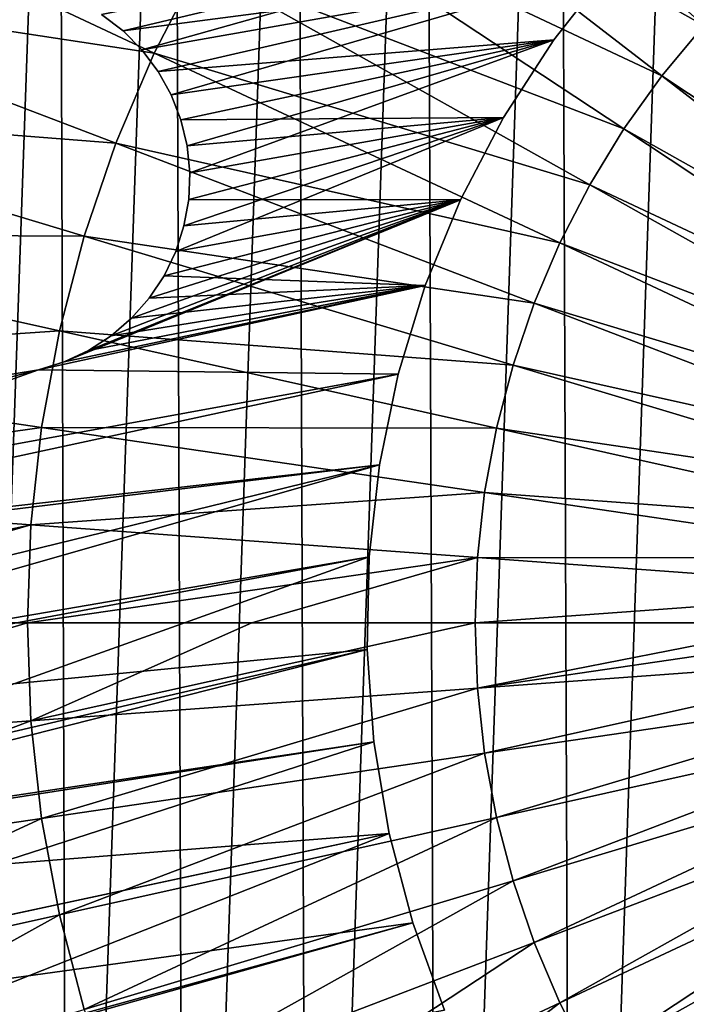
# Model space of a CAD drawing. Header units: millimetres. Extents: x -30.2 to 31.1, y -30.2 to 31.4.
# Tile 22 of 70: x -17.5 to -8.9, y -4.9 to 7.8. Entities that reach past the tile are written whole.
import ezdxf

# ---------------------------------------------------------------- set-up
doc = ezdxf.new("R2010")
doc.units = ezdxf.units.MM
doc.header["$LTSCALE"] = 81.481481
for name, color, linetype in [('10', 7, 'CONTINUOUS'), ('24', 7, 'CONTINUOUS'), ('44', 7, 'CONTINUOUS'), ('45', 7, 'CONTINUOUS'), ('46', 7, 'CONTINUOUS'), ('58', 7, 'CONTINUOUS'), ('59', 7, 'CONTINUOUS'), ('9', 7, 'CONTINUOUS')]:
    doc.layers.add(name, color=color, linetype=linetype)

msp = doc.modelspace()

# ---------------------------------------------------------------- linework, layer by layer
at = {"layer": '10', "color": 251, "linetype": 'Continuous', "true_color": 0x4c4c4c}
for points in [[(-17.397, 0, 6.644), (-21.729, 0, 6.444), (-23.132, -1.693, 6.367), (-17.397, 0, 6.644)], [(-17.397, 0, 6.644), (-23.132, -1.693, 6.367), (-17.351, -1.27, 6.644), (-17.397, 0, 6.644)], [(-14.489, 0, 6.753), (-17.397, 0, 6.644), (-17.351, -1.27, 6.644), (-14.489, 0, 6.753)], [(-11.598, 0, 6.842), (-14.489, 0, 6.753), (-17.351, -1.27, 6.644), (-11.598, 0, 6.842)], [(-11.567, -0.847, 6.842), (-11.598, 0, 6.842), (-17.351, -1.27, 6.644), (-11.567, -0.847, 6.842)], [(-7.246, 0, 6.938), (-11.598, 0, 6.842), (-11.567, -0.847, 6.842), (-7.246, 0, 6.938)], [(-5.797, 0, 6.96), (-7.246, 0, 6.938), (-11.567, -0.847, 6.842), (-5.797, 0, 6.96)], [(-5.781, -0.423, 6.96), (-5.797, 0, 6.96), (-11.567, -0.847, 6.842), (-5.781, -0.423, 6.96)], [(-11.475, -1.689, 6.842), (-5.781, -0.423, 6.96), (-11.567, -0.847, 6.842), (-11.475, -1.689, 6.842)], [(-5.735, -0.844, 6.96), (-5.781, -0.423, 6.96), (-11.475, -1.689, 6.842), (-5.735, -0.844, 6.96)], [(-17.212, -2.533, 6.644), (-11.567, -0.847, 6.842), (-17.351, -1.27, 6.644), (-17.212, -2.533, 6.644)], [(-11.475, -1.689, 6.842), (-11.567, -0.847, 6.842), (-17.212, -2.533, 6.644), (-11.475, -1.689, 6.842)], [(-11.321, -2.522, 6.842), (-5.735, -0.844, 6.96), (-11.475, -1.689, 6.842), (-11.321, -2.522, 6.842)], [(-5.658, -1.26, 6.96), (-5.735, -0.844, 6.96), (-11.321, -2.522, 6.842), (-5.658, -1.26, 6.96)], [(-23.132, -1.693, 6.367), (-22.946, -3.377, 6.367), (-17.351, -1.27, 6.644), (-23.132, -1.693, 6.367)], [(-22.946, -3.377, 6.367), (-17.212, -2.533, 6.644), (-17.351, -1.27, 6.644), (-22.946, -3.377, 6.367)], [(-11.106, -3.341, 6.842), (-5.658, -1.26, 6.96), (-11.321, -2.522, 6.842), (-11.106, -3.341, 6.842)], [(-5.551, -1.67, 6.96), (-5.658, -1.26, 6.96), (-11.106, -3.341, 6.842), (-5.551, -1.67, 6.96)], [(-16.981, -3.783, 6.644), (-11.475, -1.689, 6.842), (-17.212, -2.533, 6.644), (-16.981, -3.783, 6.644)], [(-11.321, -2.522, 6.842), (-11.475, -1.689, 6.842), (-16.981, -3.783, 6.644), (-11.321, -2.522, 6.842)], [(-10.833, -4.143, 6.842), (-5.551, -1.67, 6.96), (-11.106, -3.341, 6.842), (-10.833, -4.143, 6.842)], [(-5.414, -2.071, 6.96), (-5.551, -1.67, 6.96), (-10.833, -4.143, 6.842), (-5.414, -2.071, 6.96)], [(-10.502, -4.923, 6.842), (-5.414, -2.071, 6.96), (-10.833, -4.143, 6.842), (-10.502, -4.923, 6.842)], [(-5.249, -2.46, 6.96), (-5.414, -2.071, 6.96), (-10.502, -4.923, 6.842), (-5.249, -2.46, 6.96)], [(-22.946, -3.377, 6.367), (-22.639, -5.043, 6.367), (-17.212, -2.533, 6.644), (-22.946, -3.377, 6.367)], [(-22.639, -5.043, 6.367), (-16.981, -3.783, 6.644), (-17.212, -2.533, 6.644), (-22.639, -5.043, 6.367)], [(-16.66, -5.012, 6.644), (-11.321, -2.522, 6.842), (-16.981, -3.783, 6.644), (-16.66, -5.012, 6.644)], [(-11.106, -3.341, 6.842), (-11.321, -2.522, 6.842), (-16.66, -5.012, 6.644), (-11.106, -3.341, 6.842)], [(-10.114, -5.676, 6.842), (-5.249, -2.46, 6.96), (-10.502, -4.923, 6.842), (-10.114, -5.676, 6.842)], [(-5.055, -2.837, 6.96), (-5.249, -2.46, 6.96), (-10.114, -5.676, 6.842), (-5.055, -2.837, 6.96)], [(-9.673, -6.4, 6.842), (-5.055, -2.837, 6.96), (-10.114, -5.676, 6.842), (-9.673, -6.4, 6.842)], [(-4.834, -3.198, 6.96), (-5.055, -2.837, 6.96), (-9.673, -6.4, 6.842), (-4.834, -3.198, 6.96)], [(-9.18, -7.089, 6.842), (-4.834, -3.198, 6.96), (-9.673, -6.4, 6.842), (-9.18, -7.089, 6.842)], [(-4.588, -3.543, 6.96), (-4.834, -3.198, 6.96), (-9.18, -7.089, 6.842), (-4.588, -3.543, 6.96)], [(-16.25, -6.215, 6.644), (-11.106, -3.341, 6.842), (-16.66, -5.012, 6.644), (-16.25, -6.215, 6.644)], [(-10.833, -4.143, 6.842), (-11.106, -3.341, 6.842), (-16.25, -6.215, 6.644), (-10.833, -4.143, 6.842)], [(-8.638, -7.74, 6.842), (-4.588, -3.543, 6.96), (-9.18, -7.089, 6.842), (-8.638, -7.74, 6.842)], [(-22.639, -5.043, 6.367), (-22.21, -6.682, 6.367), (-16.981, -3.783, 6.644), (-22.639, -5.043, 6.367)], [(-22.21, -6.682, 6.367), (-16.66, -5.012, 6.644), (-16.981, -3.783, 6.644), (-22.21, -6.682, 6.367)], [(-15.753, -7.384, 6.644), (-10.833, -4.143, 6.842), (-16.25, -6.215, 6.644), (-15.753, -7.384, 6.644)], [(-10.502, -4.923, 6.842), (-10.833, -4.143, 6.842), (-15.753, -7.384, 6.644), (-10.502, -4.923, 6.842)], [(-15.171, -8.515, 6.644), (-10.502, -4.923, 6.842), (-15.753, -7.384, 6.644), (-15.171, -8.515, 6.644)], [(-10.114, -5.676, 6.842), (-10.502, -4.923, 6.842), (-15.171, -8.515, 6.644), (-10.114, -5.676, 6.842)]]:
    msp.add_3dface(points, dxfattribs=at)
at = {"layer": '24', "color": 4, "linetype": 'Continuous'}
for points in [[(-10.515, 23.302, -2), (-8.716, 24.033, -2), (-10.332, -23.384, -2), (-10.515, 23.302, -2)], [(-8.716, 24.033, -2), (-8.522, -24.102, -2), (-10.332, -23.384, -2), (-8.716, 24.033, -2)], [(-12.248, 22.439, -2), (-10.515, 23.302, -2), (-12.076, -22.533, -2), (-12.248, 22.439, -2)], [(-10.515, 23.302, -2), (-10.332, -23.384, -2), (-12.076, -22.533, -2), (-10.515, 23.302, -2)], [(-13.916, 21.444, -2), (-12.248, 22.439, -2), (-13.755, -21.549, -2), (-13.916, 21.444, -2)], [(-12.248, 22.439, -2), (-12.076, -22.533, -2), (-13.755, -21.549, -2), (-12.248, 22.439, -2)], [(-15.499, 20.33, -2), (-13.916, 21.444, -2), (-15.353, -20.441, -2), (-15.499, 20.33, -2)], [(-13.916, 21.444, -2), (-13.755, -21.549, -2), (-15.353, -20.441, -2), (-13.916, 21.444, -2)], [(-16.995, 19.097, -2), (-15.499, 20.33, -2), (-16.87, -19.207, -2), (-16.995, 19.097, -2)], [(-15.499, 20.33, -2), (-15.353, -20.441, -2), (-16.87, -19.207, -2), (-15.499, 20.33, -2)], [(-18.389, 17.759, -2), (-16.995, 19.097, -2), (-18.286, -17.865, -2), (-18.389, 17.759, -2)], [(-16.995, 19.097, -2), (-16.87, -19.207, -2), (-18.286, -17.865, -2), (-16.995, 19.097, -2)]]:
    msp.add_3dface(points, dxfattribs=at)
at = {"layer": '44', "linetype": 'Continuous'}
for points in [[(-16.158, 7.673, -201), (-9.01, 9.371, -201), (-16.435, 7.885, -201), (-16.158, 7.673, -201)], [(-15.913, 7.426, -201), (-9.01, 9.371, -201), (-16.158, 7.673, -201), (-15.913, 7.426, -201)], [(-9.837, 8.5, -201), (-9.01, 9.371, -201), (-15.913, 7.426, -201), (-9.837, 8.5, -201)], [(-15.704, 7.147, -201), (-9.837, 8.5, -201), (-15.913, 7.426, -201), (-15.704, 7.147, -201)], [(-15.535, 6.843, -201), (-9.837, 8.5, -201), (-15.704, 7.147, -201), (-15.535, 6.843, -201)], [(-10.579, 7.556, -201), (-9.837, 8.5, -201), (-15.535, 6.843, -201), (-10.579, 7.556, -201)], [(-15.409, 6.519, -201), (-10.579, 7.556, -201), (-15.535, 6.843, -201), (-15.409, 6.519, -201)], [(-15.329, 6.18, -201), (-10.579, 7.556, -201), (-15.409, 6.519, -201), (-15.329, 6.18, -201)], [(-15.295, 5.834, -201), (-10.579, 7.556, -201), (-15.329, 6.18, -201), (-15.295, 5.834, -201)], [(-11.231, 6.547, -201), (-10.579, 7.556, -201), (-15.295, 5.834, -201), (-11.231, 6.547, -201)], [(-11.787, 5.483, -201), (-11.231, 6.547, -201), (-15.476, 4.812, -201), (-11.787, 5.483, -201)], [(-15.476, 4.812, -201), (-11.231, 6.547, -201), (-15.369, 5.144, -201), (-15.476, 4.812, -201)], [(-15.369, 5.144, -201), (-11.231, 6.547, -201), (-15.308, 5.486, -201), (-15.369, 5.144, -201)], [(-15.308, 5.486, -201), (-11.231, 6.547, -201), (-15.295, 5.834, -201), (-15.308, 5.486, -201)], [(-12.243, 4.372, -201), (-11.787, 5.483, -201), (-16.92, 3.383, -201), (-12.243, 4.372, -201)], [(-16.92, 3.383, -201), (-11.787, 5.483, -201), (-16.605, 3.531, -201), (-16.92, 3.383, -201)], [(-16.605, 3.531, -201), (-11.787, 5.483, -201), (-16.313, 3.72, -201), (-16.605, 3.531, -201)], [(-16.313, 3.72, -201), (-11.787, 5.483, -201), (-16.049, 3.947, -201), (-16.313, 3.72, -201)], [(-16.049, 3.947, -201), (-11.787, 5.483, -201), (-15.819, 4.209, -201), (-16.049, 3.947, -201)], [(-15.819, 4.209, -201), (-11.787, 5.483, -201), (-15.627, 4.499, -201), (-15.819, 4.209, -201)], [(-15.627, 4.499, -201), (-11.787, 5.483, -201), (-15.476, 4.812, -201), (-15.627, 4.499, -201)], [(-12.594, 3.224, -201), (-12.243, 4.372, -201), (-17.252, 3.279, -201), (-12.594, 3.224, -201)], [(-17.252, 3.279, -201), (-12.243, 4.372, -201), (-16.92, 3.383, -201), (-17.252, 3.279, -201)], [(-24.743, 0.6, -201), (-12.594, 3.224, -201), (-17.252, 3.279, -201), (-24.743, 0.6, -201)], [(-17.595, 3.221, -201), (-24.743, 0.6, -201), (-17.252, 3.279, -201), (-17.595, 3.221, -201)], [(-12.594, 3.224, -201), (-24.743, 0.6, -201), (-12.838, 2.048, -201), (-12.594, 3.224, -201)], [(-24.743, 0.6, -201), (-24.714, -1.343, -201), (-12.838, 2.048, -201), (-24.743, 0.6, -201)], [(-12.838, 2.048, -201), (-24.714, -1.343, -201), (-12.972, 0.855, -201), (-12.838, 2.048, -201)], [(-24.714, -1.343, -201), (-24.532, -3.278, -201), (-12.972, 0.855, -201), (-24.714, -1.343, -201)], [(-12.972, 0.855, -201), (-24.532, -3.278, -201), (-12.995, -0.346, -201), (-12.972, 0.855, -201)], [(-12.995, -0.346, -201), (-24.532, -3.278, -201), (-12.908, -1.543, -201), (-12.995, -0.346, -201)], [(-24.532, -3.278, -201), (-24.199, -5.193, -201), (-12.908, -1.543, -201), (-24.532, -3.278, -201)], [(-12.908, -1.543, -201), (-24.199, -5.193, -201), (-12.711, -2.728, -201), (-12.908, -1.543, -201)], [(-24.199, -5.193, -201), (-23.717, -7.076, -201), (-12.711, -2.728, -201), (-24.199, -5.193, -201)], [(-12.711, -2.728, -201), (-23.717, -7.076, -201), (-12.405, -3.889, -201), (-12.711, -2.728, -201)], [(-12.405, -3.889, -201), (-23.717, -7.076, -201), (-11.993, -5.017, -201), (-12.405, -3.889, -201)]]:
    msp.add_3dface(points, dxfattribs=at)
at = {"layer": '45', "linetype": 'Continuous'}
for points in [[(-12.711, -2.728, -201), (-12.405, -3.889, -201), (-12.711, -2.728, -238), (-12.711, -2.728, -201)], [(-12.711, -2.728, -238), (-12.405, -3.889, -201), (-12.405, -3.889, -238), (-12.711, -2.728, -238)], [(-12.405, -3.889, -201), (-11.993, -5.017, -201), (-12.405, -3.889, -238), (-12.405, -3.889, -201)], [(-12.405, -3.889, -238), (-11.993, -5.017, -201), (-11.993, -5.017, -238), (-12.405, -3.889, -238)]]:
    msp.add_3dface(points, dxfattribs=at)
at = {"layer": '46', "linetype": 'Continuous'}
for points in [[(-9.837, 8.5, -201), (-10.579, 7.556, -201), (-9.837, 8.5, -238), (-9.837, 8.5, -201)], [(-9.837, 8.5, -238), (-10.579, 7.556, -201), (-10.579, 7.556, -238), (-9.837, 8.5, -238)], [(-10.579, 7.556, -201), (-11.231, 6.547, -201), (-10.579, 7.556, -238), (-10.579, 7.556, -201)], [(-10.579, 7.556, -238), (-11.231, 6.547, -201), (-11.231, 6.547, -238), (-10.579, 7.556, -238)], [(-11.231, 6.547, -201), (-11.787, 5.483, -201), (-11.231, 6.547, -238), (-11.231, 6.547, -201)], [(-11.231, 6.547, -238), (-11.787, 5.483, -201), (-11.787, 5.483, -238), (-11.231, 6.547, -238)], [(-11.787, 5.483, -201), (-12.243, 4.372, -201), (-11.787, 5.483, -238), (-11.787, 5.483, -201)], [(-11.787, 5.483, -238), (-12.243, 4.372, -201), (-12.243, 4.372, -238), (-11.787, 5.483, -238)], [(-12.243, 4.372, -201), (-12.594, 3.224, -201), (-12.243, 4.372, -238), (-12.243, 4.372, -201)], [(-12.243, 4.372, -238), (-12.594, 3.224, -201), (-12.594, 3.224, -238), (-12.243, 4.372, -238)], [(-12.594, 3.224, -201), (-12.838, 2.048, -201), (-12.594, 3.224, -238), (-12.594, 3.224, -201)], [(-12.594, 3.224, -238), (-12.838, 2.048, -201), (-12.838, 2.048, -238), (-12.594, 3.224, -238)], [(-12.838, 2.048, -201), (-12.972, 0.855, -201), (-12.838, 2.048, -238), (-12.838, 2.048, -201)], [(-12.838, 2.048, -238), (-12.972, 0.855, -201), (-12.972, 0.855, -238), (-12.838, 2.048, -238)], [(-12.972, 0.855, -201), (-12.995, -0.346, -201), (-12.972, 0.855, -238), (-12.972, 0.855, -201)], [(-12.972, 0.855, -238), (-12.995, -0.346, -201), (-12.995, -0.346, -238), (-12.972, 0.855, -238)], [(-12.995, -0.346, -201), (-12.908, -1.543, -201), (-12.995, -0.346, -238), (-12.995, -0.346, -201)], [(-12.995, -0.346, -238), (-12.908, -1.543, -201), (-12.908, -1.543, -238), (-12.995, -0.346, -238)], [(-12.908, -1.543, -201), (-12.711, -2.728, -201), (-12.908, -1.543, -238), (-12.908, -1.543, -201)], [(-12.711, -2.728, -201), (-12.711, -2.728, -238), (-12.908, -1.543, -238), (-12.711, -2.728, -201)]]:
    msp.add_3dface(points, dxfattribs=at)
at = {"layer": '58', "linetype": 'Continuous'}
for points in [[(-16.158, 7.673, -201), (-16.435, 7.885, -201), (-16.158, 7.673, -238), (-16.158, 7.673, -201)], [(-16.158, 7.673, -238), (-16.435, 7.885, -201), (-16.435, 7.885, -238), (-16.158, 7.673, -238)], [(-15.913, 7.426, -201), (-16.158, 7.673, -201), (-15.913, 7.426, -238), (-15.913, 7.426, -201)], [(-15.913, 7.426, -238), (-16.158, 7.673, -201), (-16.158, 7.673, -238), (-15.913, 7.426, -238)], [(-15.704, 7.147, -201), (-15.913, 7.426, -201), (-15.705, 7.147, -238), (-15.704, 7.147, -201)], [(-15.705, 7.147, -238), (-15.913, 7.426, -201), (-15.913, 7.426, -238), (-15.705, 7.147, -238)], [(-15.535, 6.843, -238), (-15.704, 7.147, -201), (-15.705, 7.147, -238), (-15.535, 6.843, -238)], [(-15.535, 6.843, -201), (-15.704, 7.147, -201), (-15.535, 6.843, -238), (-15.535, 6.843, -201)], [(-15.409, 6.519, -201), (-15.535, 6.843, -201), (-15.409, 6.519, -238), (-15.409, 6.519, -201)], [(-15.409, 6.519, -238), (-15.535, 6.843, -201), (-15.535, 6.843, -238), (-15.409, 6.519, -238)], [(-15.329, 6.18, -201), (-15.409, 6.519, -201), (-15.329, 6.18, -238), (-15.329, 6.18, -201)], [(-15.329, 6.18, -238), (-15.409, 6.519, -201), (-15.409, 6.519, -238), (-15.329, 6.18, -238)], [(-15.295, 5.834, -201), (-15.329, 6.18, -201), (-15.295, 5.834, -238), (-15.295, 5.834, -201)], [(-15.295, 5.834, -238), (-15.329, 6.18, -201), (-15.329, 6.18, -238), (-15.295, 5.834, -238)], [(-15.308, 5.486, -201), (-15.295, 5.834, -201), (-15.308, 5.486, -238), (-15.308, 5.486, -201)], [(-15.308, 5.486, -238), (-15.295, 5.834, -201), (-15.295, 5.834, -238), (-15.308, 5.486, -238)], [(-15.369, 5.144, -201), (-15.308, 5.486, -201), (-15.369, 5.143, -238), (-15.369, 5.144, -201)], [(-15.369, 5.143, -238), (-15.308, 5.486, -201), (-15.308, 5.486, -238), (-15.369, 5.143, -238)], [(-15.476, 4.812, -201), (-15.369, 5.144, -201), (-15.476, 4.812, -238), (-15.476, 4.812, -201)], [(-15.476, 4.812, -238), (-15.369, 5.144, -201), (-15.369, 5.143, -238), (-15.476, 4.812, -238)], [(-15.627, 4.499, -201), (-15.476, 4.812, -201), (-15.627, 4.499, -238), (-15.627, 4.499, -201)], [(-15.627, 4.499, -238), (-15.476, 4.812, -201), (-15.476, 4.812, -238), (-15.627, 4.499, -238)], [(-15.819, 4.209, -201), (-15.627, 4.499, -201), (-15.819, 4.209, -238), (-15.819, 4.209, -201)], [(-15.819, 4.209, -238), (-15.627, 4.499, -201), (-15.627, 4.499, -238), (-15.819, 4.209, -238)], [(-16.049, 3.947, -201), (-15.819, 4.209, -201), (-16.049, 3.947, -238), (-16.049, 3.947, -201)], [(-16.049, 3.947, -238), (-15.819, 4.209, -201), (-15.819, 4.209, -238), (-16.049, 3.947, -238)], [(-16.313, 3.72, -201), (-16.049, 3.947, -201), (-16.313, 3.72, -238), (-16.313, 3.72, -201)], [(-16.313, 3.72, -238), (-16.049, 3.947, -201), (-16.049, 3.947, -238), (-16.313, 3.72, -238)], [(-16.605, 3.531, -201), (-16.313, 3.72, -201), (-16.605, 3.531, -238), (-16.605, 3.531, -201)], [(-16.605, 3.531, -238), (-16.313, 3.72, -201), (-16.313, 3.72, -238), (-16.605, 3.531, -238)], [(-16.92, 3.383, -201), (-16.605, 3.531, -201), (-16.92, 3.383, -238), (-16.92, 3.383, -201)], [(-16.92, 3.383, -238), (-16.605, 3.531, -201), (-16.605, 3.531, -238), (-16.92, 3.383, -238)], [(-17.252, 3.279, -201), (-16.92, 3.383, -201), (-17.252, 3.279, -238), (-17.252, 3.279, -201)], [(-17.252, 3.279, -238), (-16.92, 3.383, -201), (-16.92, 3.383, -238), (-17.252, 3.279, -238)], [(-17.595, 3.221, -201), (-17.252, 3.279, -201), (-17.595, 3.221, -238), (-17.595, 3.221, -201)], [(-17.595, 3.221, -238), (-17.252, 3.279, -201), (-17.252, 3.279, -238), (-17.595, 3.221, -238)]]:
    msp.add_3dface(points, dxfattribs=at)
at = {"layer": '59', "linetype": 'Continuous'}
for points in [[(-6.102, 11.479, -238), (-7.135, 10.867, -238), (-28.256, 6.526, -238), (-6.102, 11.479, -238)], [(-27.704, 8.571, -238), (-6.102, 11.479, -238), (-28.256, 6.526, -238), (-27.704, 8.571, -238)], [(-7.135, 10.867, -238), (-18.435, 8.24, -238), (-28.256, 6.526, -238), (-7.135, 10.867, -238)], [(-9.01, 9.371, -238), (-16.158, 7.673, -238), (-16.435, 7.885, -238), (-9.01, 9.371, -238)], [(-9.01, 9.371, -238), (-9.837, 8.5, -238), (-16.158, 7.673, -238), (-9.01, 9.371, -238)], [(-9.837, 8.5, -238), (-15.913, 7.426, -238), (-16.158, 7.673, -238), (-9.837, 8.5, -238)], [(-9.837, 8.5, -238), (-15.705, 7.147, -238), (-15.913, 7.426, -238), (-9.837, 8.5, -238)], [(-9.837, 8.5, -238), (-10.579, 7.556, -238), (-15.705, 7.147, -238), (-9.837, 8.5, -238)], [(-10.579, 7.556, -238), (-15.535, 6.843, -238), (-15.705, 7.147, -238), (-10.579, 7.556, -238)], [(-10.579, 7.556, -238), (-15.409, 6.519, -238), (-15.535, 6.843, -238), (-10.579, 7.556, -238)], [(-10.579, 7.556, -238), (-11.231, 6.547, -238), (-15.409, 6.519, -238), (-10.579, 7.556, -238)], [(-11.231, 6.547, -238), (-15.329, 6.18, -238), (-15.409, 6.519, -238), (-11.231, 6.547, -238)], [(-11.231, 6.547, -238), (-15.295, 5.834, -238), (-15.329, 6.18, -238), (-11.231, 6.547, -238)], [(-11.231, 6.547, -238), (-11.787, 5.483, -238), (-15.308, 5.486, -238), (-11.231, 6.547, -238)], [(-11.231, 6.547, -238), (-15.308, 5.486, -238), (-15.295, 5.834, -238), (-11.231, 6.547, -238)], [(-11.787, 5.483, -238), (-12.243, 4.372, -238), (-15.627, 4.499, -238), (-11.787, 5.483, -238)], [(-11.787, 5.483, -238), (-15.627, 4.499, -238), (-15.476, 4.812, -238), (-11.787, 5.483, -238)], [(-11.787, 5.483, -238), (-15.476, 4.812, -238), (-15.369, 5.143, -238), (-11.787, 5.483, -238)], [(-11.787, 5.483, -238), (-15.369, 5.143, -238), (-15.308, 5.486, -238), (-11.787, 5.483, -238)], [(-12.243, 4.372, -238), (-15.819, 4.209, -238), (-15.627, 4.499, -238), (-12.243, 4.372, -238)], [(-12.243, 4.372, -238), (-12.594, 3.224, -238), (-17.252, 3.279, -238), (-12.243, 4.372, -238)], [(-12.243, 4.372, -238), (-17.252, 3.279, -238), (-16.92, 3.383, -238), (-12.243, 4.372, -238)], [(-12.243, 4.372, -238), (-16.92, 3.383, -238), (-16.605, 3.531, -238), (-12.243, 4.372, -238)], [(-12.243, 4.372, -238), (-16.605, 3.531, -238), (-16.313, 3.72, -238), (-12.243, 4.372, -238)], [(-12.243, 4.372, -238), (-16.313, 3.72, -238), (-16.049, 3.947, -238), (-12.243, 4.372, -238)], [(-12.243, 4.372, -238), (-16.049, 3.947, -238), (-15.819, 4.209, -238), (-12.243, 4.372, -238)], [(-17.252, 3.279, -238), (-12.594, 3.224, -238), (-28.999, 0.226, -238), (-17.252, 3.279, -238)], [(-17.595, 3.221, -238), (-17.252, 3.279, -238), (-28.999, 0.226, -238), (-17.595, 3.221, -238)], [(-12.594, 3.224, -238), (-12.838, 2.048, -238), (-28.999, 0.226, -238), (-12.594, 3.224, -238)], [(-28.999, 0.226, -238), (-12.838, 2.048, -238), (-28.938, -1.891, -238), (-28.999, 0.226, -238)], [(-12.838, 2.048, -238), (-12.972, 0.855, -238), (-28.938, -1.891, -238), (-12.838, 2.048, -238)], [(-12.972, 0.855, -238), (-12.995, -0.346, -238), (-28.938, -1.891, -238), (-12.972, 0.855, -238)], [(-28.938, -1.891, -238), (-12.995, -0.346, -238), (-28.723, -3.999, -238), (-28.938, -1.891, -238)], [(-12.995, -0.346, -238), (-12.908, -1.543, -238), (-28.723, -3.999, -238), (-12.995, -0.346, -238)], [(-12.908, -1.543, -238), (-12.711, -2.728, -238), (-28.723, -3.999, -238), (-12.908, -1.543, -238)], [(-28.723, -3.999, -238), (-12.711, -2.728, -238), (-28.354, -6.085, -238), (-28.723, -3.999, -238)], [(-12.711, -2.728, -238), (-12.405, -3.889, -238), (-28.354, -6.085, -238), (-12.711, -2.728, -238)], [(-28.354, -6.085, -238), (-12.405, -3.889, -238), (-27.835, -8.138, -238), (-28.354, -6.085, -238)], [(-12.405, -3.889, -238), (-11.993, -5.017, -238), (-27.835, -8.138, -238), (-12.405, -3.889, -238)]]:
    msp.add_3dface(points, dxfattribs=at)
at = {"layer": '9', "color": 251, "linetype": 'Continuous', "true_color": 0x4c4c4c}
for points in [[(-13.77, 10.633, 6.644), (-8.638, 7.74, 6.842), (-12.957, 11.61, 6.644), (-13.77, 10.633, 6.644)], [(-8.638, 7.74, 6.842), (-8.05, 8.35, 6.842), (-12.957, 11.61, 6.644), (-8.638, 7.74, 6.842)], [(-14.509, 9.599, 6.644), (-9.18, 7.089, 6.842), (-13.77, 10.633, 6.644), (-14.509, 9.599, 6.644)], [(-9.18, 7.089, 6.842), (-8.638, 7.74, 6.842), (-13.77, 10.633, 6.644), (-9.18, 7.089, 6.842)], [(-21.001, 9.845, 6.367), (-21.663, 8.285, 6.367), (-15.753, 7.384, 6.644), (-21.001, 9.845, 6.367)], [(-21.001, 9.845, 6.367), (-15.753, 7.384, 6.644), (-15.171, 8.515, 6.644), (-21.001, 9.845, 6.367)], [(-15.171, 8.515, 6.644), (-9.673, 6.4, 6.842), (-14.509, 9.599, 6.644), (-15.171, 8.515, 6.644)], [(-9.673, 6.4, 6.842), (-9.18, 7.089, 6.842), (-14.509, 9.599, 6.644), (-9.673, 6.4, 6.842)], [(-15.753, 7.384, 6.644), (-10.114, 5.676, 6.842), (-15.171, 8.515, 6.644), (-15.753, 7.384, 6.644)], [(-10.114, 5.676, 6.842), (-9.673, 6.4, 6.842), (-15.171, 8.515, 6.644), (-10.114, 5.676, 6.842)], [(-21.663, 8.285, 6.367), (-22.21, 6.682, 6.367), (-16.25, 6.215, 6.644), (-21.663, 8.285, 6.367)], [(-21.663, 8.285, 6.367), (-16.25, 6.215, 6.644), (-15.753, 7.384, 6.644), (-21.663, 8.285, 6.367)], [(-9.18, 7.089, 6.842), (-4.317, 3.868, 6.96), (-8.638, 7.74, 6.842), (-9.18, 7.089, 6.842)], [(-16.25, 6.215, 6.644), (-10.502, 4.923, 6.842), (-15.753, 7.384, 6.644), (-16.25, 6.215, 6.644)], [(-10.502, 4.923, 6.842), (-10.114, 5.676, 6.842), (-15.753, 7.384, 6.644), (-10.502, 4.923, 6.842)], [(-9.673, 6.4, 6.842), (-4.588, 3.543, 6.96), (-9.18, 7.089, 6.842), (-9.673, 6.4, 6.842)], [(-4.588, 3.543, 6.96), (-4.317, 3.868, 6.96), (-9.18, 7.089, 6.842), (-4.588, 3.543, 6.96)], [(-22.21, 6.682, 6.367), (-22.639, 5.043, 6.367), (-16.66, 5.012, 6.644), (-22.21, 6.682, 6.367)], [(-22.21, 6.682, 6.367), (-16.66, 5.012, 6.644), (-16.25, 6.215, 6.644), (-22.21, 6.682, 6.367)], [(-10.114, 5.676, 6.842), (-4.834, 3.198, 6.96), (-9.673, 6.4, 6.842), (-10.114, 5.676, 6.842)], [(-4.834, 3.198, 6.96), (-4.588, 3.543, 6.96), (-9.673, 6.4, 6.842), (-4.834, 3.198, 6.96)], [(-16.66, 5.012, 6.644), (-10.833, 4.143, 6.842), (-16.25, 6.215, 6.644), (-16.66, 5.012, 6.644)], [(-10.833, 4.143, 6.842), (-10.502, 4.923, 6.842), (-16.25, 6.215, 6.644), (-10.833, 4.143, 6.842)], [(-10.502, 4.923, 6.842), (-5.055, 2.837, 6.96), (-10.114, 5.676, 6.842), (-10.502, 4.923, 6.842)], [(-5.055, 2.837, 6.96), (-4.834, 3.198, 6.96), (-10.114, 5.676, 6.842), (-5.055, 2.837, 6.96)], [(-22.639, 5.043, 6.367), (-22.946, 3.377, 6.367), (-16.981, 3.783, 6.644), (-22.639, 5.043, 6.367)], [(-22.639, 5.043, 6.367), (-16.981, 3.783, 6.644), (-16.66, 5.012, 6.644), (-22.639, 5.043, 6.367)], [(-16.981, 3.783, 6.644), (-11.106, 3.341, 6.842), (-16.66, 5.012, 6.644), (-16.981, 3.783, 6.644)], [(-11.106, 3.341, 6.842), (-10.833, 4.143, 6.842), (-16.66, 5.012, 6.644), (-11.106, 3.341, 6.842)], [(-10.833, 4.143, 6.842), (-5.249, 2.46, 6.96), (-10.502, 4.923, 6.842), (-10.833, 4.143, 6.842)], [(-5.249, 2.46, 6.96), (-5.055, 2.837, 6.96), (-10.502, 4.923, 6.842), (-5.249, 2.46, 6.96)], [(-11.106, 3.341, 6.842), (-5.414, 2.071, 6.96), (-10.833, 4.143, 6.842), (-11.106, 3.341, 6.842)], [(-5.414, 2.071, 6.96), (-5.249, 2.46, 6.96), (-10.833, 4.143, 6.842), (-5.414, 2.071, 6.96)], [(-22.946, 3.377, 6.367), (-17.212, 2.533, 6.644), (-16.981, 3.783, 6.644), (-22.946, 3.377, 6.367)], [(-17.212, 2.533, 6.644), (-11.321, 2.522, 6.842), (-16.981, 3.783, 6.644), (-17.212, 2.533, 6.644)], [(-11.321, 2.522, 6.842), (-11.106, 3.341, 6.842), (-16.981, 3.783, 6.644), (-11.321, 2.522, 6.842)], [(-22.946, 3.377, 6.367), (-23.132, 1.693, 6.367), (-17.212, 2.533, 6.644), (-22.946, 3.377, 6.367)], [(-11.321, 2.522, 6.842), (-5.551, 1.67, 6.96), (-11.106, 3.341, 6.842), (-11.321, 2.522, 6.842)], [(-5.551, 1.67, 6.96), (-5.414, 2.071, 6.96), (-11.106, 3.341, 6.842), (-5.551, 1.67, 6.96)], [(-23.132, 1.693, 6.367), (-17.351, 1.27, 6.644), (-17.212, 2.533, 6.644), (-23.132, 1.693, 6.367)], [(-17.351, 1.27, 6.644), (-11.475, 1.689, 6.842), (-17.212, 2.533, 6.644), (-17.351, 1.27, 6.644)], [(-11.475, 1.689, 6.842), (-11.321, 2.522, 6.842), (-17.212, 2.533, 6.644), (-11.475, 1.689, 6.842)], [(-11.475, 1.689, 6.842), (-5.658, 1.26, 6.96), (-11.321, 2.522, 6.842), (-11.475, 1.689, 6.842)], [(-5.658, 1.26, 6.96), (-5.551, 1.67, 6.96), (-11.321, 2.522, 6.842), (-5.658, 1.26, 6.96)], [(-23.132, 1.693, 6.367), (-23.194, 0, 6.367), (-17.351, 1.27, 6.644), (-23.132, 1.693, 6.367)], [(-11.567, 0.847, 6.842), (-11.475, 1.689, 6.842), (-17.351, 1.27, 6.644), (-11.567, 0.847, 6.842)], [(-11.567, 0.847, 6.842), (-5.735, 0.844, 6.96), (-11.475, 1.689, 6.842), (-11.567, 0.847, 6.842)], [(-5.735, 0.844, 6.96), (-5.658, 1.26, 6.96), (-11.475, 1.689, 6.842), (-5.735, 0.844, 6.96)], [(-17.351, 1.27, 6.644), (-23.194, 0, 6.367), (-21.729, 0, 6.444), (-17.351, 1.27, 6.644)], [(-17.397, 0, 6.644), (-17.351, 1.27, 6.644), (-21.729, 0, 6.444), (-17.397, 0, 6.644)], [(-17.397, 0, 6.644), (-11.567, 0.847, 6.842), (-17.351, 1.27, 6.644), (-17.397, 0, 6.644)], [(-14.489, 0, 6.753), (-11.567, 0.847, 6.842), (-17.397, 0, 6.644), (-14.489, 0, 6.753)], [(-11.598, 0, 6.842), (-11.567, 0.847, 6.842), (-14.489, 0, 6.753), (-11.598, 0, 6.842)], [(-11.598, 0, 6.842), (-5.781, 0.423, 6.96), (-11.567, 0.847, 6.842), (-11.598, 0, 6.842)], [(-5.781, 0.423, 6.96), (-5.735, 0.844, 6.96), (-11.567, 0.847, 6.842), (-5.781, 0.423, 6.96)], [(-7.246, 0, 6.938), (-5.781, 0.423, 6.96), (-11.598, 0, 6.842), (-7.246, 0, 6.938)]]:
    msp.add_3dface(points, dxfattribs=at)

doc.saveas('drawing.dxf')
